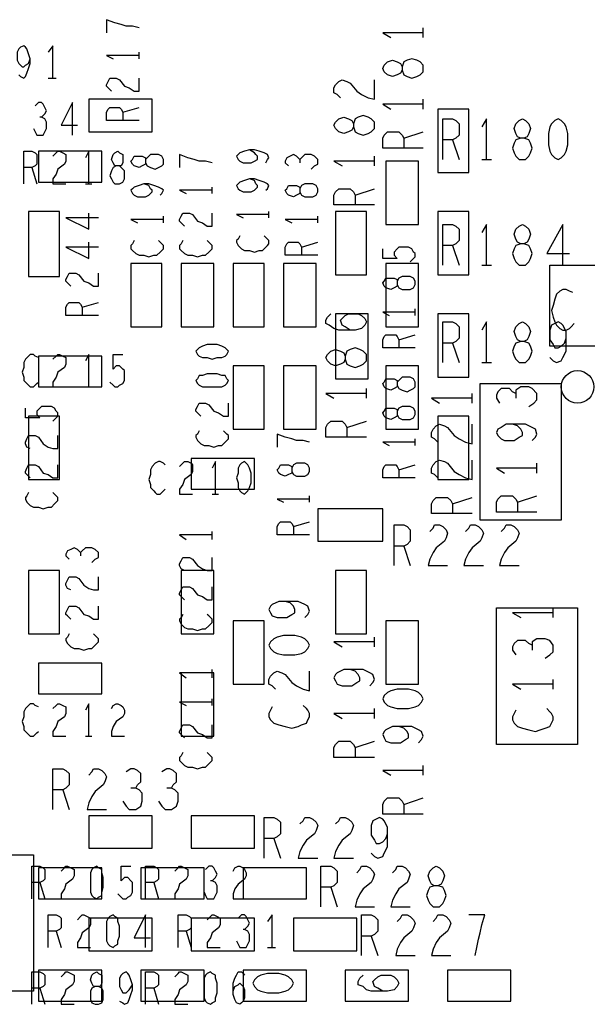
# Model space of a CAD drawing. Extents: x -3.2 to 30.8, y -10.2 to 11.8.
# Tile 19 of 32: x 9.611 to 9.961, y 0.76 to 1.366. Entities that reach past the tile are written whole.
import ezdxf

# ---------------------------------------------------------------- set-up
doc = ezdxf.new("R2010")
doc.units = 0
doc.layers.add('LAYNR1', color=2, linetype='CONTINUOUS')

msp = doc.modelspace()

# ---------------------------------------------------------------- linework, layer by layer
at = {"layer": 'LAYNR1'}
for p, q in [((9.86, 1.355), (9.86, 1.361)), ((9.685, 1.342), (9.685, 1.346)), ((9.629, 1.33), (9.634, 1.33)), ((9.86, 1.311), (9.86, 1.317)), ((9.675, 1.309), (9.685, 1.312)), ((9.848, 1.293), (9.86, 1.297)), ((9.878, 1.292), (9.882, 1.28)), ((9.83, 1.276), (9.83, 1.282)), ((9.896, 1.28), (9.902, 1.28)), ((9.619, 1.275), (9.622, 1.265)), ((9.652, 1.265), (9.656, 1.265)), ((9.73, 1.259), (9.73, 1.263)), ((9.818, 1.258), (9.83, 1.262)), ((9.7, 1.241), (9.7, 1.245)), ((9.765, 1.244), (9.765, 1.248)), ((9.795, 1.241), (9.795, 1.245)), ((9.785, 1.226), (9.795, 1.229)), ((9.878, 1.227), (9.882, 1.215)), ((9.896, 1.215), (9.902, 1.215)), ((9.65, 1.189), (9.66, 1.192)), ((9.855, 1.184), (9.855, 1.188)), ((9.845, 1.169), (9.855, 1.172)), ((9.878, 1.167), (9.882, 1.155)), ((9.896, 1.155), (9.902, 1.155)), ((9.652, 1.14), (9.656, 1.14)), ((9.825, 1.133), (9.825, 1.139)), ((9.89, 1.13), (9.89, 1.136)), ((9.813, 1.115), (9.825, 1.119)), ((9.855, 1.104), (9.855, 1.108)), ((9.845, 1.089), (9.855, 1.092)), ((9.93, 1.087), (9.93, 1.093)), ((9.73, 1.074), (9.734, 1.074)), ((9.79, 1.069), (9.79, 1.073)), ((9.918, 1.069), (9.93, 1.073)), ((9.878, 1.068), (9.89, 1.072)), ((9.78, 1.054), (9.79, 1.057)), ((9.73, 1.046), (9.73, 1.051)), ((9.848, 1.042), (9.852, 1.03)), ((9.94, 0.998), (9.94, 1.004)), ((9.83, 0.98), (9.83, 0.986)), ((9.73, 0.961), (9.73, 0.966)), ((9.94, 0.954), (9.94, 0.96)), ((9.73, 0.944), (9.73, 0.948)), ((9.83, 0.936), (9.83, 0.942)), ((9.652, 0.925), (9.656, 0.925)), ((9.818, 0.918), (9.83, 0.922)), ((9.86, 0.901), (9.86, 0.907)), ((9.638, 0.892), (9.642, 0.88)), ((9.848, 0.883), (9.86, 0.887)), ((9.768, 0.862), (9.772, 0.85)), ((9.624, 0.835), (9.627, 0.825)), ((9.694, 0.835), (9.697, 0.825)), ((9.803, 0.832), (9.807, 0.82)), ((9.634, 0.805), (9.637, 0.795)), ((9.714, 0.805), (9.717, 0.795)), ((9.828, 0.802), (9.832, 0.79)), ((9.764, 0.795), (9.769, 0.795)), ((9.624, 0.77), (9.627, 0.76)), ((9.694, 0.77), (9.697, 0.76))]:
    msp.add_line(p, q, dxfattribs=at)
for points in [[(9.685, 1.361), (9.681, 1.362), (9.677, 1.362), (9.674, 1.363), (9.67, 1.364), (9.665, 1.366), (9.665, 1.358)], [(9.86, 1.358), (9.835, 1.358), (9.84, 1.355)], [(9.611, 1.332), (9.612, 1.331), (9.614, 1.33), (9.615, 1.331), (9.616, 1.333), (9.617, 1.336), (9.618, 1.339), (9.618, 1.342), (9.617, 1.345), (9.616, 1.348), (9.615, 1.349), (9.614, 1.35), (9.612, 1.349), (9.611, 1.348), (9.61, 1.346), (9.61, 1.343), (9.61, 1.341), (9.611, 1.339), (9.613, 1.337), (9.614, 1.337), (9.615, 1.338), (9.617, 1.339), (9.618, 1.342)], [(9.632, 1.33), (9.632, 1.35), (9.629, 1.346)], [(9.685, 1.344), (9.665, 1.344), (9.669, 1.342)], [(9.668, 1.322), (9.666, 1.324), (9.665, 1.325), (9.665, 1.326), (9.666, 1.328), (9.667, 1.33), (9.669, 1.33), (9.671, 1.33), (9.673, 1.329), (9.676, 1.325), (9.679, 1.324), (9.682, 1.322), (9.685, 1.322), (9.685, 1.33)], [(9.809, 1.318), (9.807, 1.32), (9.805, 1.321), (9.805, 1.324), (9.806, 1.326), (9.808, 1.328), (9.81, 1.329), (9.813, 1.328), (9.815, 1.327), (9.819, 1.322), (9.822, 1.32), (9.826, 1.318), (9.83, 1.317), (9.83, 1.329)], [(9.625, 1.306), (9.626, 1.307), (9.627, 1.308), (9.628, 1.31), (9.627, 1.312), (9.626, 1.314), (9.625, 1.315), (9.623, 1.315), (9.621, 1.313)], [(9.644, 1.295), (9.644, 1.315), (9.637, 1.301), (9.647, 1.301)], [(9.685, 1.304), (9.665, 1.304), (9.665, 1.309), (9.666, 1.311), (9.667, 1.312), (9.67, 1.312), (9.673, 1.312), (9.674, 1.311), (9.675, 1.309), (9.675, 1.304)], [(9.86, 1.314), (9.835, 1.314), (9.84, 1.311)], [(9.62, 1.299), (9.621, 1.297), (9.622, 1.295), (9.624, 1.295), (9.626, 1.295), (9.627, 1.297), (9.628, 1.299), (9.628, 1.301), (9.628, 1.303), (9.627, 1.305), (9.625, 1.306), (9.624, 1.306)], [(9.872, 1.28), (9.872, 1.305), (9.878, 1.305), (9.88, 1.304), (9.882, 1.302), (9.882, 1.299), (9.882, 1.295), (9.88, 1.293), (9.878, 1.292), (9.872, 1.292)], [(9.899, 1.28), (9.899, 1.305), (9.896, 1.3)], [(9.86, 1.287), (9.835, 1.287), (9.835, 1.293), (9.836, 1.295), (9.838, 1.297), (9.841, 1.297), (9.845, 1.297), (9.847, 1.295), (9.848, 1.293), (9.848, 1.287)], [(9.614, 1.265), (9.614, 1.285), (9.619, 1.285), (9.621, 1.284), (9.622, 1.283), (9.622, 1.28), (9.622, 1.277), (9.621, 1.276), (9.619, 1.275), (9.614, 1.275)], [(9.632, 1.282), (9.634, 1.284), (9.635, 1.285), (9.636, 1.285), (9.638, 1.284), (9.64, 1.283), (9.64, 1.281), (9.64, 1.279), (9.639, 1.277), (9.635, 1.274), (9.634, 1.271), (9.632, 1.268), (9.632, 1.265), (9.64, 1.265)], [(9.654, 1.265), (9.654, 1.285), (9.652, 1.281)], [(9.763, 1.278), (9.764, 1.28), (9.765, 1.281), (9.764, 1.283), (9.762, 1.284), (9.759, 1.285), (9.756, 1.286), (9.753, 1.286), (9.75, 1.285), (9.747, 1.284), (9.746, 1.283), (9.745, 1.282), (9.746, 1.28), (9.747, 1.279), (9.749, 1.278), (9.752, 1.278), (9.754, 1.278), (9.756, 1.279), (9.758, 1.28), (9.758, 1.282), (9.757, 1.283), (9.756, 1.284), (9.753, 1.286)], [(9.73, 1.278), (9.726, 1.279), (9.722, 1.279), (9.719, 1.28), (9.715, 1.281), (9.71, 1.283), (9.71, 1.275)], [(9.784, 1.28), (9.783, 1.281), (9.782, 1.282), (9.78, 1.283), (9.778, 1.282), (9.776, 1.281), (9.775, 1.279), (9.775, 1.278), (9.777, 1.276)], [(9.791, 1.274), (9.793, 1.276), (9.795, 1.277), (9.795, 1.279), (9.795, 1.28), (9.793, 1.282), (9.791, 1.283), (9.789, 1.283), (9.787, 1.283), (9.785, 1.281), (9.784, 1.28), (9.784, 1.278)], [(9.83, 1.279), (9.805, 1.279), (9.81, 1.276)], [(9.763, 1.261), (9.764, 1.262), (9.765, 1.264), (9.764, 1.265), (9.762, 1.266), (9.759, 1.267), (9.756, 1.268), (9.753, 1.268), (9.75, 1.267), (9.747, 1.266), (9.746, 1.265), (9.745, 1.264), (9.746, 1.262), (9.747, 1.261), (9.749, 1.26), (9.752, 1.26), (9.754, 1.26), (9.756, 1.261), (9.758, 1.263), (9.758, 1.264), (9.757, 1.265), (9.756, 1.267), (9.753, 1.268)], [(9.698, 1.258), (9.699, 1.259), (9.7, 1.261), (9.699, 1.262), (9.697, 1.263), (9.694, 1.264), (9.691, 1.265), (9.688, 1.265), (9.685, 1.264), (9.682, 1.263), (9.681, 1.262), (9.68, 1.261), (9.681, 1.259), (9.682, 1.258), (9.684, 1.257), (9.687, 1.257), (9.689, 1.257), (9.691, 1.258), (9.693, 1.26), (9.693, 1.261), (9.692, 1.262), (9.691, 1.264), (9.688, 1.265)], [(9.73, 1.261), (9.71, 1.261), (9.714, 1.259)], [(9.83, 1.252), (9.805, 1.252), (9.805, 1.258), (9.806, 1.26), (9.808, 1.262), (9.811, 1.262), (9.815, 1.262), (9.817, 1.26), (9.818, 1.258), (9.818, 1.252)], [(9.66, 1.244), (9.64, 1.244), (9.654, 1.237), (9.654, 1.247)], [(9.7, 1.243), (9.68, 1.243), (9.684, 1.241)], [(9.713, 1.239), (9.711, 1.241), (9.71, 1.242), (9.71, 1.243), (9.711, 1.245), (9.712, 1.247), (9.714, 1.247), (9.716, 1.247), (9.718, 1.246), (9.721, 1.242), (9.724, 1.241), (9.727, 1.239), (9.73, 1.239), (9.73, 1.247)], [(9.765, 1.246), (9.745, 1.246), (9.749, 1.244)], [(9.795, 1.243), (9.775, 1.243), (9.779, 1.241)], [(9.872, 1.215), (9.872, 1.24), (9.878, 1.24), (9.88, 1.239), (9.882, 1.237), (9.882, 1.234), (9.882, 1.23), (9.88, 1.228), (9.878, 1.227), (9.872, 1.227)], [(9.899, 1.215), (9.899, 1.24), (9.896, 1.235)], [(9.946, 1.215), (9.946, 1.24), (9.936, 1.222), (9.95, 1.222)], [(9.747, 1.233), (9.746, 1.231), (9.745, 1.23), (9.745, 1.229), (9.746, 1.227), (9.748, 1.225), (9.75, 1.224), (9.753, 1.224), (9.756, 1.223), (9.759, 1.224), (9.761, 1.224), (9.763, 1.226), (9.764, 1.227), (9.765, 1.228), (9.765, 1.23), (9.764, 1.231), (9.763, 1.232), (9.762, 1.233)], [(9.66, 1.226), (9.64, 1.226), (9.654, 1.219), (9.654, 1.229)], [(9.682, 1.23), (9.681, 1.228), (9.68, 1.227), (9.68, 1.225), (9.681, 1.224), (9.683, 1.222), (9.685, 1.221), (9.688, 1.221), (9.691, 1.22), (9.694, 1.221), (9.696, 1.221), (9.698, 1.223), (9.699, 1.224), (9.7, 1.225), (9.7, 1.227), (9.699, 1.228), (9.698, 1.229), (9.697, 1.23)], [(9.712, 1.23), (9.711, 1.228), (9.71, 1.227), (9.71, 1.225), (9.711, 1.224), (9.713, 1.222), (9.715, 1.221), (9.718, 1.221), (9.721, 1.22), (9.724, 1.221), (9.726, 1.221), (9.728, 1.223), (9.729, 1.224), (9.73, 1.225), (9.73, 1.227), (9.729, 1.228), (9.728, 1.229), (9.727, 1.23)], [(9.795, 1.221), (9.775, 1.221), (9.775, 1.226), (9.776, 1.228), (9.777, 1.229), (9.78, 1.229), (9.783, 1.229), (9.784, 1.228), (9.785, 1.226), (9.785, 1.221)], [(9.852, 1.217), (9.854, 1.219), (9.855, 1.22), (9.855, 1.222), (9.854, 1.223), (9.853, 1.225), (9.851, 1.226), (9.848, 1.226), (9.845, 1.226), (9.844, 1.225), (9.842, 1.223), (9.842, 1.222), (9.842, 1.221), (9.844, 1.219), (9.835, 1.219), (9.835, 1.225)], [(9.643, 1.202), (9.641, 1.204), (9.64, 1.205), (9.64, 1.206), (9.641, 1.208), (9.642, 1.21), (9.644, 1.21), (9.646, 1.21), (9.648, 1.209), (9.651, 1.205), (9.654, 1.204), (9.657, 1.202), (9.66, 1.202), (9.66, 1.21)], [(9.952, 1.198), (9.95, 1.199), (9.948, 1.2), (9.946, 1.2), (9.944, 1.199), (9.942, 1.197), (9.941, 1.194), (9.94, 1.19), (9.939, 1.187), (9.94, 1.183), (9.941, 1.18), (9.942, 1.178), (9.944, 1.176), (9.946, 1.175), (9.948, 1.175), (9.95, 1.176), (9.951, 1.177), (9.953, 1.179)], [(9.66, 1.184), (9.64, 1.184), (9.64, 1.189), (9.641, 1.191), (9.642, 1.192), (9.645, 1.192), (9.648, 1.192), (9.649, 1.191), (9.65, 1.189), (9.65, 1.184)], [(9.815, 1.175), (9.812, 1.177), (9.81, 1.178), (9.809, 1.181), (9.81, 1.182), (9.812, 1.184), (9.814, 1.185), (9.817, 1.185), (9.82, 1.185), (9.822, 1.184), (9.824, 1.182), (9.825, 1.18), (9.824, 1.178), (9.822, 1.176), (9.818, 1.175), (9.814, 1.175), (9.808, 1.175), (9.805, 1.176), (9.802, 1.178), (9.8, 1.179), (9.8, 1.181), (9.801, 1.183), (9.803, 1.185)], [(9.855, 1.186), (9.835, 1.186), (9.839, 1.184)], [(9.872, 1.155), (9.872, 1.18), (9.878, 1.18), (9.88, 1.179), (9.882, 1.177), (9.882, 1.174), (9.882, 1.17), (9.88, 1.168), (9.878, 1.167), (9.872, 1.167)], [(9.899, 1.155), (9.899, 1.18), (9.896, 1.175)], [(9.938, 1.158), (9.94, 1.156), (9.942, 1.155), (9.945, 1.156), (9.946, 1.158), (9.948, 1.162), (9.948, 1.166), (9.948, 1.17), (9.948, 1.174), (9.946, 1.178), (9.945, 1.179), (9.943, 1.18), (9.941, 1.179), (9.939, 1.178), (9.938, 1.175), (9.938, 1.172), (9.938, 1.169), (9.94, 1.166), (9.941, 1.164), (9.943, 1.164), (9.945, 1.165), (9.947, 1.167), (9.948, 1.17)], [(9.855, 1.164), (9.835, 1.164), (9.835, 1.169), (9.836, 1.171), (9.837, 1.172), (9.84, 1.172), (9.843, 1.172), (9.844, 1.171), (9.845, 1.169), (9.845, 1.164)], [(9.623, 1.158), (9.621, 1.159), (9.62, 1.16), (9.618, 1.16), (9.617, 1.159), (9.615, 1.157), (9.614, 1.155), (9.614, 1.152), (9.613, 1.149), (9.614, 1.146), (9.614, 1.144), (9.616, 1.142), (9.617, 1.141), (9.618, 1.14), (9.62, 1.14), (9.621, 1.141), (9.622, 1.142), (9.623, 1.143)], [(9.632, 1.157), (9.634, 1.159), (9.635, 1.16), (9.636, 1.16), (9.638, 1.159), (9.64, 1.158), (9.64, 1.156), (9.64, 1.154), (9.639, 1.152), (9.635, 1.149), (9.634, 1.146), (9.632, 1.143), (9.632, 1.14), (9.64, 1.14)], [(9.654, 1.14), (9.654, 1.16), (9.652, 1.156)], [(9.667, 1.143), (9.669, 1.141), (9.67, 1.14), (9.672, 1.14), (9.673, 1.141), (9.675, 1.142), (9.676, 1.144), (9.676, 1.147), (9.676, 1.15), (9.675, 1.151), (9.673, 1.153), (9.672, 1.153), (9.671, 1.153), (9.669, 1.151), (9.669, 1.16), (9.675, 1.16)], [(9.925, 1.128), (9.928, 1.13), (9.93, 1.132), (9.93, 1.134), (9.93, 1.136), (9.927, 1.139), (9.925, 1.14), (9.922, 1.14), (9.92, 1.14), (9.917, 1.138), (9.917, 1.136), (9.917, 1.133)], [(9.825, 1.136), (9.8, 1.136), (9.805, 1.133)], [(9.917, 1.136), (9.915, 1.137), (9.913, 1.139), (9.911, 1.139), (9.908, 1.139), (9.906, 1.137), (9.905, 1.135), (9.905, 1.133), (9.907, 1.13)], [(9.632, 1.119), (9.634, 1.121), (9.635, 1.122), (9.635, 1.124), (9.634, 1.125), (9.633, 1.127), (9.631, 1.128), (9.628, 1.128), (9.625, 1.128), (9.624, 1.127), (9.622, 1.125), (9.622, 1.124), (9.622, 1.123), (9.624, 1.121), (9.615, 1.121), (9.615, 1.127)], [(9.723, 1.122), (9.721, 1.124), (9.72, 1.125), (9.72, 1.126), (9.721, 1.128), (9.722, 1.13), (9.724, 1.13), (9.726, 1.13), (9.728, 1.129), (9.731, 1.125), (9.734, 1.124), (9.737, 1.122), (9.74, 1.122), (9.74, 1.13)], [(9.89, 1.133), (9.865, 1.133), (9.87, 1.13)], [(9.825, 1.109), (9.8, 1.109), (9.8, 1.115), (9.801, 1.117), (9.803, 1.119), (9.806, 1.119), (9.81, 1.119), (9.812, 1.117), (9.813, 1.115), (9.813, 1.109)], [(9.869, 1.106), (9.867, 1.108), (9.865, 1.109), (9.865, 1.112), (9.866, 1.114), (9.868, 1.116), (9.87, 1.117), (9.873, 1.116), (9.875, 1.115), (9.879, 1.11), (9.882, 1.108), (9.886, 1.106), (9.89, 1.105), (9.89, 1.117)], [(9.927, 1.107), (9.929, 1.109), (9.93, 1.111), (9.929, 1.114), (9.927, 1.115), (9.923, 1.117), (9.919, 1.117), (9.915, 1.117), (9.911, 1.117), (9.908, 1.115), (9.906, 1.114), (9.905, 1.112), (9.906, 1.11), (9.908, 1.108), (9.91, 1.107), (9.913, 1.107), (9.916, 1.107), (9.919, 1.109), (9.921, 1.11), (9.921, 1.112), (9.92, 1.114), (9.918, 1.116), (9.915, 1.117)], [(9.618, 1.102), (9.616, 1.103), (9.615, 1.105), (9.615, 1.106), (9.616, 1.108), (9.617, 1.11), (9.619, 1.11), (9.621, 1.11), (9.623, 1.109), (9.626, 1.105), (9.629, 1.103), (9.632, 1.102), (9.635, 1.102), (9.635, 1.11)], [(9.722, 1.113), (9.721, 1.111), (9.72, 1.11), (9.72, 1.109), (9.721, 1.107), (9.723, 1.105), (9.725, 1.104), (9.728, 1.104), (9.731, 1.103), (9.734, 1.104), (9.736, 1.104), (9.738, 1.106), (9.739, 1.107), (9.74, 1.108), (9.74, 1.11), (9.739, 1.111), (9.738, 1.112), (9.737, 1.113)], [(9.79, 1.106), (9.786, 1.107), (9.782, 1.107), (9.779, 1.108), (9.775, 1.109), (9.77, 1.111), (9.77, 1.103)], [(9.855, 1.106), (9.835, 1.106), (9.839, 1.104)], [(9.618, 1.084), (9.616, 1.086), (9.615, 1.087), (9.615, 1.088), (9.616, 1.09), (9.617, 1.092), (9.619, 1.092), (9.621, 1.092), (9.623, 1.091), (9.626, 1.087), (9.629, 1.086), (9.632, 1.084), (9.635, 1.084), (9.635, 1.092)], [(9.701, 1.092), (9.7, 1.093), (9.698, 1.094), (9.697, 1.094), (9.695, 1.093), (9.693, 1.091), (9.692, 1.089), (9.692, 1.086), (9.691, 1.083), (9.692, 1.08), (9.692, 1.078), (9.694, 1.076), (9.695, 1.075), (9.696, 1.074), (9.698, 1.074), (9.699, 1.075), (9.7, 1.076), (9.701, 1.077)], [(9.71, 1.091), (9.712, 1.093), (9.713, 1.094), (9.715, 1.094), (9.717, 1.093), (9.718, 1.092), (9.718, 1.09), (9.718, 1.088), (9.717, 1.086), (9.713, 1.083), (9.712, 1.08), (9.71, 1.077), (9.71, 1.074), (9.718, 1.074)], [(9.732, 1.074), (9.732, 1.094), (9.73, 1.09)], [(9.855, 1.084), (9.835, 1.084), (9.835, 1.089), (9.836, 1.091), (9.837, 1.092), (9.84, 1.092), (9.843, 1.092), (9.844, 1.091), (9.845, 1.089), (9.845, 1.084)], [(9.869, 1.084), (9.867, 1.086), (9.865, 1.087), (9.865, 1.09), (9.866, 1.092), (9.868, 1.094), (9.87, 1.095), (9.873, 1.094), (9.875, 1.093), (9.879, 1.088), (9.882, 1.086), (9.886, 1.084), (9.89, 1.083), (9.89, 1.095)], [(9.93, 1.09), (9.905, 1.09), (9.91, 1.087)], [(9.617, 1.075), (9.616, 1.073), (9.615, 1.072), (9.615, 1.071), (9.616, 1.069), (9.618, 1.067), (9.62, 1.066), (9.623, 1.066), (9.626, 1.065), (9.629, 1.066), (9.631, 1.066), (9.633, 1.068), (9.634, 1.069), (9.635, 1.07), (9.635, 1.072), (9.634, 1.073), (9.633, 1.074), (9.632, 1.075)], [(9.93, 1.063), (9.905, 1.063), (9.905, 1.069), (9.906, 1.071), (9.908, 1.073), (9.911, 1.073), (9.915, 1.073), (9.917, 1.071), (9.918, 1.069), (9.918, 1.063)], [(9.79, 1.071), (9.77, 1.071), (9.774, 1.069)], [(9.89, 1.062), (9.865, 1.062), (9.865, 1.068), (9.866, 1.07), (9.868, 1.072), (9.871, 1.072), (9.875, 1.072), (9.877, 1.07), (9.878, 1.068), (9.878, 1.062)], [(9.79, 1.049), (9.77, 1.049), (9.77, 1.054), (9.771, 1.056), (9.772, 1.057), (9.775, 1.057), (9.778, 1.057), (9.779, 1.056), (9.78, 1.054), (9.78, 1.049)], [(9.842, 1.03), (9.842, 1.055), (9.848, 1.055), (9.85, 1.054), (9.852, 1.052), (9.852, 1.049), (9.852, 1.045), (9.85, 1.043), (9.848, 1.042), (9.842, 1.042)], [(9.864, 1.051), (9.866, 1.053), (9.867, 1.055), (9.87, 1.055), (9.872, 1.054), (9.874, 1.052), (9.875, 1.05), (9.874, 1.047), (9.873, 1.045), (9.868, 1.041), (9.866, 1.038), (9.864, 1.034), (9.863, 1.03), (9.875, 1.03)], [(9.886, 1.051), (9.888, 1.053), (9.889, 1.055), (9.892, 1.055), (9.894, 1.054), (9.896, 1.052), (9.897, 1.05), (9.896, 1.047), (9.895, 1.045), (9.89, 1.041), (9.888, 1.038), (9.886, 1.034), (9.885, 1.03), (9.897, 1.03)], [(9.908, 1.051), (9.91, 1.053), (9.911, 1.055), (9.914, 1.055), (9.916, 1.054), (9.918, 1.052), (9.919, 1.05), (9.918, 1.047), (9.917, 1.045), (9.912, 1.041), (9.91, 1.038), (9.908, 1.034), (9.907, 1.03), (9.919, 1.03)], [(9.73, 1.049), (9.71, 1.049), (9.714, 1.046)], [(9.649, 1.038), (9.648, 1.039), (9.647, 1.04), (9.645, 1.041), (9.643, 1.04), (9.641, 1.039), (9.64, 1.037), (9.64, 1.036), (9.642, 1.034)], [(9.656, 1.032), (9.658, 1.034), (9.66, 1.035), (9.66, 1.037), (9.66, 1.038), (9.658, 1.04), (9.656, 1.041), (9.654, 1.041), (9.652, 1.041), (9.65, 1.039), (9.649, 1.038), (9.649, 1.036)], [(9.713, 1.027), (9.711, 1.028), (9.71, 1.03), (9.71, 1.031), (9.711, 1.033), (9.712, 1.035), (9.714, 1.035), (9.716, 1.035), (9.718, 1.034), (9.721, 1.03), (9.724, 1.028), (9.727, 1.027), (9.73, 1.027), (9.73, 1.035)], [(9.643, 1.015), (9.641, 1.016), (9.64, 1.018), (9.64, 1.019), (9.641, 1.021), (9.642, 1.023), (9.644, 1.023), (9.646, 1.023), (9.648, 1.022), (9.651, 1.018), (9.654, 1.016), (9.657, 1.015), (9.66, 1.015), (9.66, 1.023)], [(9.713, 1.009), (9.711, 1.011), (9.71, 1.012), (9.71, 1.013), (9.711, 1.015), (9.712, 1.017), (9.714, 1.017), (9.716, 1.017), (9.718, 1.016), (9.721, 1.012), (9.724, 1.011), (9.727, 1.009), (9.73, 1.009), (9.73, 1.017)], [(9.787, 0.998), (9.789, 1), (9.79, 1.002), (9.789, 1.005), (9.787, 1.006), (9.783, 1.008), (9.779, 1.008), (9.775, 1.008), (9.771, 1.008), (9.767, 1.006), (9.766, 1.005), (9.765, 1.003), (9.766, 1.001), (9.767, 0.999), (9.77, 0.998), (9.773, 0.998), (9.776, 0.998), (9.779, 1), (9.781, 1.001), (9.781, 1.003), (9.78, 1.005), (9.778, 1.007), (9.775, 1.008)], [(9.643, 0.997), (9.641, 0.999), (9.64, 1), (9.64, 1.001), (9.641, 1.003), (9.642, 1.005), (9.644, 1.005), (9.646, 1.005), (9.648, 1.004), (9.651, 1), (9.654, 0.999), (9.657, 0.997), (9.66, 0.997), (9.66, 1.005)], [(9.712, 1), (9.711, 0.998), (9.71, 0.997), (9.71, 0.996), (9.711, 0.994), (9.713, 0.992), (9.715, 0.991), (9.718, 0.991), (9.721, 0.99), (9.724, 0.991), (9.726, 0.991), (9.728, 0.993), (9.729, 0.994), (9.73, 0.995), (9.73, 0.997), (9.729, 0.998), (9.728, 0.999), (9.727, 1)], [(9.94, 1.001), (9.915, 1.001), (9.92, 0.998)], [(9.642, 0.988), (9.641, 0.986), (9.64, 0.985), (9.64, 0.984), (9.641, 0.982), (9.643, 0.98), (9.645, 0.979), (9.648, 0.979), (9.651, 0.978), (9.654, 0.979), (9.656, 0.979), (9.658, 0.981), (9.659, 0.982), (9.66, 0.983), (9.66, 0.985), (9.659, 0.986), (9.658, 0.987), (9.657, 0.988)], [(9.83, 0.983), (9.805, 0.983), (9.81, 0.98)], [(9.927, 0.981), (9.925, 0.982), (9.923, 0.984), (9.921, 0.984), (9.918, 0.984), (9.916, 0.982), (9.915, 0.98), (9.915, 0.978), (9.917, 0.975)], [(9.935, 0.973), (9.938, 0.975), (9.94, 0.977), (9.94, 0.979), (9.94, 0.981), (9.938, 0.984), (9.935, 0.985), (9.932, 0.985), (9.93, 0.985), (9.927, 0.983), (9.927, 0.981), (9.927, 0.978)], [(9.73, 0.964), (9.71, 0.964), (9.714, 0.961)], [(9.769, 0.954), (9.767, 0.956), (9.765, 0.957), (9.765, 0.96), (9.766, 0.962), (9.768, 0.964), (9.77, 0.965), (9.773, 0.964), (9.775, 0.963), (9.779, 0.958), (9.782, 0.956), (9.786, 0.954), (9.79, 0.953), (9.79, 0.965)], [(9.827, 0.956), (9.829, 0.958), (9.83, 0.96), (9.829, 0.963), (9.827, 0.964), (9.823, 0.966), (9.819, 0.966), (9.815, 0.966), (9.811, 0.966), (9.807, 0.964), (9.806, 0.963), (9.805, 0.961), (9.806, 0.959), (9.807, 0.957), (9.81, 0.956), (9.813, 0.956), (9.816, 0.956), (9.819, 0.958), (9.821, 0.959), (9.821, 0.961), (9.82, 0.963), (9.818, 0.965), (9.815, 0.966)], [(9.94, 0.957), (9.915, 0.957), (9.92, 0.954)], [(9.73, 0.946), (9.71, 0.946), (9.714, 0.944)], [(9.623, 0.943), (9.621, 0.944), (9.62, 0.945), (9.618, 0.945), (9.617, 0.944), (9.615, 0.942), (9.614, 0.94), (9.614, 0.937), (9.613, 0.934), (9.614, 0.931), (9.614, 0.929), (9.616, 0.927), (9.617, 0.926), (9.618, 0.925), (9.62, 0.925), (9.621, 0.926), (9.622, 0.927), (9.623, 0.928)], [(9.632, 0.942), (9.634, 0.944), (9.635, 0.945), (9.636, 0.945), (9.638, 0.944), (9.64, 0.943), (9.64, 0.941), (9.64, 0.939), (9.639, 0.937), (9.635, 0.934), (9.634, 0.931), (9.632, 0.928), (9.632, 0.925), (9.64, 0.925)], [(9.654, 0.925), (9.654, 0.945), (9.652, 0.941)], [(9.668, 0.942), (9.669, 0.944), (9.671, 0.945), (9.672, 0.945), (9.674, 0.944), (9.675, 0.943), (9.676, 0.941), (9.676, 0.939), (9.675, 0.937), (9.671, 0.934), (9.669, 0.931), (9.668, 0.928), (9.668, 0.925), (9.676, 0.925)], [(9.767, 0.943), (9.766, 0.941), (9.765, 0.939), (9.765, 0.937), (9.766, 0.935), (9.768, 0.933), (9.771, 0.932), (9.775, 0.931), (9.779, 0.93), (9.783, 0.931), (9.785, 0.932), (9.788, 0.933), (9.789, 0.935), (9.79, 0.937), (9.79, 0.939), (9.789, 0.941), (9.788, 0.942), (9.786, 0.944)], [(9.917, 0.941), (9.916, 0.939), (9.915, 0.937), (9.915, 0.935), (9.916, 0.933), (9.918, 0.931), (9.921, 0.93), (9.925, 0.929), (9.929, 0.928), (9.932, 0.929), (9.935, 0.93), (9.938, 0.931), (9.939, 0.933), (9.94, 0.935), (9.94, 0.937), (9.939, 0.939), (9.938, 0.94), (9.936, 0.942)], [(9.83, 0.939), (9.805, 0.939), (9.81, 0.936)], [(9.713, 0.924), (9.711, 0.926), (9.71, 0.927), (9.71, 0.928), (9.711, 0.93), (9.712, 0.932), (9.714, 0.932), (9.716, 0.932), (9.718, 0.931), (9.721, 0.927), (9.724, 0.926), (9.727, 0.924), (9.73, 0.924), (9.73, 0.932)], [(9.857, 0.921), (9.859, 0.923), (9.86, 0.925), (9.859, 0.928), (9.857, 0.929), (9.853, 0.931), (9.849, 0.931), (9.845, 0.931), (9.841, 0.931), (9.837, 0.929), (9.836, 0.928), (9.835, 0.926), (9.836, 0.924), (9.837, 0.922), (9.84, 0.921), (9.843, 0.921), (9.846, 0.921), (9.849, 0.923), (9.851, 0.924), (9.851, 0.926), (9.85, 0.928), (9.848, 0.93), (9.845, 0.931)], [(9.83, 0.912), (9.805, 0.912), (9.805, 0.918), (9.806, 0.92), (9.808, 0.922), (9.811, 0.922), (9.815, 0.922), (9.817, 0.92), (9.818, 0.918), (9.818, 0.912)], [(9.712, 0.915), (9.711, 0.913), (9.71, 0.912), (9.71, 0.91), (9.711, 0.909), (9.713, 0.907), (9.715, 0.906), (9.718, 0.906), (9.721, 0.905), (9.724, 0.906), (9.726, 0.906), (9.728, 0.908), (9.729, 0.909), (9.73, 0.91), (9.73, 0.912), (9.729, 0.913), (9.728, 0.914), (9.727, 0.915)], [(9.632, 0.88), (9.632, 0.905), (9.638, 0.905), (9.64, 0.904), (9.642, 0.902), (9.642, 0.899), (9.642, 0.895), (9.64, 0.893), (9.638, 0.892), (9.632, 0.892)], [(9.654, 0.901), (9.656, 0.903), (9.657, 0.905), (9.66, 0.905), (9.662, 0.904), (9.664, 0.902), (9.665, 0.9), (9.664, 0.897), (9.663, 0.895), (9.658, 0.891), (9.656, 0.888), (9.654, 0.884), (9.653, 0.88), (9.665, 0.88)], [(9.683, 0.893), (9.684, 0.895), (9.686, 0.897), (9.686, 0.899), (9.686, 0.902), (9.684, 0.904), (9.682, 0.905), (9.68, 0.905), (9.677, 0.903)], [(9.705, 0.893), (9.706, 0.895), (9.708, 0.897), (9.708, 0.899), (9.708, 0.902), (9.706, 0.904), (9.704, 0.905), (9.702, 0.905), (9.699, 0.903)], [(9.86, 0.904), (9.835, 0.904), (9.84, 0.901)], [(9.675, 0.885), (9.677, 0.882), (9.679, 0.88), (9.681, 0.88), (9.683, 0.88), (9.686, 0.882), (9.687, 0.885), (9.687, 0.887), (9.687, 0.89), (9.685, 0.892), (9.683, 0.893), (9.68, 0.893)], [(9.697, 0.885), (9.699, 0.882), (9.701, 0.88), (9.703, 0.88), (9.705, 0.88), (9.708, 0.882), (9.709, 0.885), (9.709, 0.887), (9.709, 0.89), (9.707, 0.892), (9.705, 0.893), (9.702, 0.893)], [(9.86, 0.877), (9.835, 0.877), (9.835, 0.883), (9.836, 0.885), (9.838, 0.887), (9.841, 0.887), (9.845, 0.887), (9.847, 0.885), (9.848, 0.883), (9.848, 0.877)], [(9.762, 0.85), (9.762, 0.875), (9.768, 0.875), (9.77, 0.874), (9.772, 0.872), (9.772, 0.869), (9.772, 0.865), (9.77, 0.863), (9.768, 0.862), (9.762, 0.862)], [(9.784, 0.871), (9.786, 0.873), (9.787, 0.875), (9.79, 0.875), (9.792, 0.874), (9.794, 0.872), (9.795, 0.87), (9.794, 0.867), (9.793, 0.865), (9.788, 0.861), (9.786, 0.858), (9.784, 0.854), (9.783, 0.85), (9.795, 0.85)], [(9.806, 0.871), (9.808, 0.873), (9.809, 0.875), (9.812, 0.875), (9.814, 0.874), (9.816, 0.872), (9.817, 0.87), (9.816, 0.867), (9.815, 0.865), (9.81, 0.861), (9.808, 0.858), (9.806, 0.854), (9.805, 0.85), (9.817, 0.85)], [(9.828, 0.853), (9.83, 0.851), (9.832, 0.85), (9.835, 0.851), (9.836, 0.853), (9.838, 0.857), (9.838, 0.861), (9.838, 0.865), (9.838, 0.869), (9.836, 0.873), (9.835, 0.874), (9.833, 0.875), (9.831, 0.874), (9.829, 0.873), (9.828, 0.87), (9.828, 0.867), (9.828, 0.864), (9.83, 0.861), (9.831, 0.859), (9.833, 0.859), (9.835, 0.86), (9.837, 0.862), (9.838, 0.865)], [(9.619, 0.825), (9.619, 0.845), (9.624, 0.845), (9.626, 0.844), (9.627, 0.843), (9.627, 0.84), (9.627, 0.837), (9.626, 0.836), (9.624, 0.835), (9.619, 0.835)], [(9.637, 0.842), (9.639, 0.844), (9.64, 0.845), (9.641, 0.845), (9.643, 0.844), (9.645, 0.843), (9.645, 0.841), (9.645, 0.839), (9.644, 0.837), (9.64, 0.834), (9.639, 0.831), (9.637, 0.828), (9.637, 0.825), (9.645, 0.825)], [(9.672, 0.828), (9.674, 0.826), (9.675, 0.825), (9.677, 0.825), (9.678, 0.826), (9.68, 0.827), (9.681, 0.829), (9.681, 0.832), (9.681, 0.835), (9.68, 0.836), (9.678, 0.838), (9.677, 0.838), (9.676, 0.838), (9.674, 0.836), (9.674, 0.845), (9.68, 0.845)], [(9.689, 0.825), (9.689, 0.845), (9.694, 0.845), (9.696, 0.844), (9.697, 0.843), (9.697, 0.84), (9.697, 0.837), (9.696, 0.836), (9.694, 0.835), (9.689, 0.835)], [(9.707, 0.842), (9.709, 0.844), (9.71, 0.845), (9.711, 0.845), (9.713, 0.844), (9.715, 0.843), (9.715, 0.841), (9.715, 0.839), (9.714, 0.837), (9.71, 0.834), (9.709, 0.831), (9.707, 0.828), (9.707, 0.825), (9.715, 0.825)], [(9.73, 0.836), (9.731, 0.837), (9.732, 0.838), (9.733, 0.84), (9.732, 0.842), (9.731, 0.844), (9.73, 0.845), (9.728, 0.845), (9.726, 0.843)], [(9.743, 0.842), (9.744, 0.844), (9.746, 0.845), (9.747, 0.845), (9.749, 0.844), (9.75, 0.843), (9.751, 0.841), (9.751, 0.839), (9.75, 0.837), (9.746, 0.834), (9.744, 0.831), (9.743, 0.828), (9.743, 0.825), (9.751, 0.825)], [(9.797, 0.82), (9.797, 0.845), (9.803, 0.845), (9.805, 0.844), (9.807, 0.842), (9.807, 0.839), (9.807, 0.835), (9.805, 0.833), (9.803, 0.832), (9.797, 0.832)], [(9.819, 0.841), (9.821, 0.843), (9.822, 0.845), (9.825, 0.845), (9.827, 0.844), (9.829, 0.842), (9.83, 0.84), (9.829, 0.837), (9.828, 0.835), (9.823, 0.831), (9.821, 0.828), (9.819, 0.824), (9.818, 0.82), (9.83, 0.82)], [(9.841, 0.841), (9.843, 0.843), (9.844, 0.845), (9.847, 0.845), (9.849, 0.844), (9.851, 0.842), (9.852, 0.84), (9.851, 0.837), (9.85, 0.835), (9.845, 0.831), (9.843, 0.828), (9.841, 0.824), (9.84, 0.82), (9.852, 0.82)], [(9.725, 0.829), (9.726, 0.827), (9.727, 0.825), (9.729, 0.825), (9.731, 0.825), (9.732, 0.827), (9.733, 0.829), (9.733, 0.831), (9.733, 0.833), (9.732, 0.835), (9.73, 0.836), (9.729, 0.836)], [(9.629, 0.795), (9.629, 0.815), (9.634, 0.815), (9.636, 0.814), (9.637, 0.813), (9.637, 0.81), (9.637, 0.807), (9.636, 0.806), (9.634, 0.805), (9.629, 0.805)], [(9.647, 0.812), (9.649, 0.814), (9.65, 0.815), (9.651, 0.815), (9.653, 0.814), (9.655, 0.813), (9.655, 0.811), (9.655, 0.809), (9.654, 0.807), (9.65, 0.804), (9.649, 0.801), (9.647, 0.798), (9.647, 0.795), (9.655, 0.795)], [(9.689, 0.795), (9.689, 0.815), (9.682, 0.801), (9.692, 0.801)], [(9.709, 0.795), (9.709, 0.815), (9.714, 0.815), (9.716, 0.814), (9.717, 0.813), (9.717, 0.81), (9.717, 0.807), (9.716, 0.806), (9.714, 0.805), (9.709, 0.805)], [(9.727, 0.812), (9.729, 0.814), (9.73, 0.815), (9.731, 0.815), (9.733, 0.814), (9.735, 0.813), (9.735, 0.811), (9.735, 0.809), (9.734, 0.807), (9.73, 0.804), (9.729, 0.801), (9.727, 0.798), (9.727, 0.795), (9.735, 0.795)], [(9.75, 0.806), (9.751, 0.807), (9.752, 0.808), (9.753, 0.81), (9.752, 0.812), (9.751, 0.814), (9.75, 0.815), (9.748, 0.815), (9.746, 0.813)], [(9.767, 0.795), (9.767, 0.815), (9.764, 0.811)], [(9.822, 0.79), (9.822, 0.815), (9.828, 0.815), (9.83, 0.814), (9.832, 0.812), (9.832, 0.809), (9.832, 0.805), (9.83, 0.803), (9.828, 0.802), (9.822, 0.802)], [(9.844, 0.811), (9.846, 0.813), (9.847, 0.815), (9.85, 0.815), (9.852, 0.814), (9.854, 0.812), (9.855, 0.81), (9.854, 0.807), (9.853, 0.805), (9.848, 0.801), (9.846, 0.798), (9.844, 0.794), (9.843, 0.79), (9.855, 0.79)], [(9.866, 0.811), (9.868, 0.813), (9.869, 0.815), (9.872, 0.815), (9.874, 0.814), (9.876, 0.812), (9.877, 0.81), (9.876, 0.807), (9.875, 0.805), (9.87, 0.801), (9.868, 0.798), (9.866, 0.794), (9.865, 0.79), (9.877, 0.79)], [(9.892, 0.79), (9.893, 0.795), (9.894, 0.8), (9.895, 0.804), (9.896, 0.809), (9.898, 0.815), (9.888, 0.815)], [(9.745, 0.799), (9.746, 0.797), (9.747, 0.795), (9.749, 0.795), (9.751, 0.795), (9.752, 0.797), (9.753, 0.799), (9.753, 0.801), (9.753, 0.803), (9.752, 0.805), (9.75, 0.806), (9.749, 0.806)], [(9.619, 0.76), (9.619, 0.78), (9.624, 0.78), (9.626, 0.779), (9.627, 0.778), (9.627, 0.775), (9.627, 0.772), (9.626, 0.771), (9.624, 0.77), (9.619, 0.77)], [(9.637, 0.777), (9.639, 0.779), (9.64, 0.78), (9.641, 0.78), (9.643, 0.779), (9.645, 0.778), (9.645, 0.776), (9.645, 0.774), (9.644, 0.772), (9.64, 0.769), (9.639, 0.766), (9.637, 0.763), (9.637, 0.76), (9.645, 0.76)], [(9.673, 0.762), (9.675, 0.761), (9.676, 0.76), (9.678, 0.761), (9.679, 0.763), (9.68, 0.766), (9.681, 0.769), (9.681, 0.772), (9.68, 0.775), (9.679, 0.778), (9.678, 0.779), (9.677, 0.78), (9.675, 0.779), (9.674, 0.778), (9.673, 0.776), (9.673, 0.773), (9.673, 0.771), (9.674, 0.769), (9.675, 0.767), (9.677, 0.767), (9.678, 0.768), (9.679, 0.769), (9.681, 0.772)], [(9.689, 0.76), (9.689, 0.78), (9.694, 0.78), (9.696, 0.779), (9.697, 0.778), (9.697, 0.775), (9.697, 0.772), (9.696, 0.771), (9.694, 0.77), (9.689, 0.77)], [(9.707, 0.777), (9.709, 0.779), (9.71, 0.78), (9.711, 0.78), (9.713, 0.779), (9.715, 0.778), (9.715, 0.776), (9.715, 0.774), (9.714, 0.772), (9.71, 0.769), (9.709, 0.766), (9.707, 0.763), (9.707, 0.76), (9.715, 0.76)], [(9.743, 0.768), (9.744, 0.771), (9.746, 0.772), (9.747, 0.773), (9.748, 0.772), (9.749, 0.771), (9.75, 0.769), (9.75, 0.766), (9.75, 0.764), (9.749, 0.762), (9.748, 0.761), (9.747, 0.76), (9.745, 0.761), (9.744, 0.763), (9.743, 0.766), (9.743, 0.769), (9.743, 0.773), (9.744, 0.776), (9.745, 0.778), (9.746, 0.78), (9.748, 0.78), (9.749, 0.779), (9.75, 0.778)], [(9.835, 0.768), (9.832, 0.77), (9.83, 0.771), (9.829, 0.774), (9.83, 0.775), (9.832, 0.777), (9.834, 0.778), (9.837, 0.778), (9.84, 0.778), (9.842, 0.777), (9.844, 0.775), (9.845, 0.773), (9.844, 0.771), (9.842, 0.769), (9.838, 0.768), (9.834, 0.768), (9.828, 0.768), (9.825, 0.769), (9.823, 0.771), (9.82, 0.772), (9.82, 0.774), (9.821, 0.776), (9.823, 0.778)]]:
    msp.add_lwpolyline(points, dxfattribs=at)
for points in [[(9.86, 1.336), (9.86, 1.338), (9.858, 1.34), (9.856, 1.341), (9.853, 1.342), (9.85, 1.341), (9.848, 1.34), (9.847, 1.337), (9.847, 1.335), (9.846, 1.333), (9.844, 1.332), (9.841, 1.331), (9.838, 1.332), (9.836, 1.334), (9.835, 1.336), (9.836, 1.338), (9.838, 1.34), (9.841, 1.341), (9.844, 1.34), (9.846, 1.339), (9.847, 1.337), (9.847, 1.335), (9.848, 1.332), (9.85, 1.331), (9.853, 1.33), (9.856, 1.331), (9.858, 1.332), (9.86, 1.334)], [(9.693, 1.317), (9.654, 1.317), (9.654, 1.297), (9.693, 1.297)], [(9.888, 1.272), (9.888, 1.311), (9.869, 1.311), (9.869, 1.272)], [(9.83, 1.301), (9.83, 1.303), (9.828, 1.305), (9.826, 1.306), (9.823, 1.307), (9.82, 1.306), (9.818, 1.305), (9.817, 1.302), (9.817, 1.3), (9.816, 1.298), (9.814, 1.297), (9.811, 1.296), (9.808, 1.297), (9.806, 1.299), (9.805, 1.301), (9.806, 1.303), (9.808, 1.305), (9.811, 1.306), (9.814, 1.305), (9.816, 1.304), (9.817, 1.302), (9.817, 1.3), (9.818, 1.297), (9.82, 1.296), (9.823, 1.295), (9.826, 1.296), (9.828, 1.297), (9.83, 1.299)], [(9.921, 1.28), (9.923, 1.28), (9.925, 1.282), (9.926, 1.284), (9.927, 1.287), (9.926, 1.29), (9.925, 1.292), (9.922, 1.293), (9.92, 1.293), (9.918, 1.294), (9.917, 1.296), (9.916, 1.299), (9.917, 1.302), (9.919, 1.304), (9.921, 1.305), (9.923, 1.304), (9.925, 1.302), (9.926, 1.299), (9.925, 1.296), (9.924, 1.294), (9.922, 1.293), (9.92, 1.293), (9.917, 1.292), (9.916, 1.29), (9.915, 1.287), (9.916, 1.284), (9.917, 1.282), (9.919, 1.28)], [(9.943, 1.305), (9.941, 1.304), (9.939, 1.302), (9.938, 1.3), (9.937, 1.296), (9.937, 1.293), (9.937, 1.289), (9.938, 1.285), (9.939, 1.283), (9.941, 1.281), (9.943, 1.28), (9.945, 1.281), (9.947, 1.283), (9.948, 1.285), (9.949, 1.289), (9.949, 1.293), (9.949, 1.296), (9.948, 1.3), (9.947, 1.302), (9.945, 1.304)], [(9.662, 1.285), (9.623, 1.285), (9.623, 1.266), (9.662, 1.266)], [(9.672, 1.265), (9.673, 1.265), (9.675, 1.266), (9.676, 1.268), (9.676, 1.27), (9.676, 1.273), (9.674, 1.275), (9.673, 1.276), (9.671, 1.276), (9.67, 1.276), (9.669, 1.278), (9.668, 1.28), (9.669, 1.283), (9.67, 1.284), (9.672, 1.285), (9.673, 1.284), (9.675, 1.283), (9.675, 1.28), (9.675, 1.278), (9.674, 1.276), (9.673, 1.276), (9.671, 1.276), (9.669, 1.275), (9.668, 1.273), (9.667, 1.27), (9.668, 1.268), (9.669, 1.266), (9.67, 1.265)], [(9.7, 1.279), (9.7, 1.28), (9.699, 1.282), (9.697, 1.283), (9.695, 1.283), (9.692, 1.283), (9.69, 1.281), (9.689, 1.28), (9.689, 1.278), (9.689, 1.277), (9.687, 1.276), (9.685, 1.275), (9.682, 1.276), (9.681, 1.277), (9.68, 1.279), (9.681, 1.28), (9.682, 1.282), (9.685, 1.282), (9.687, 1.282), (9.689, 1.281), (9.689, 1.28), (9.689, 1.278), (9.69, 1.276), (9.692, 1.275), (9.695, 1.274), (9.697, 1.275), (9.699, 1.276), (9.7, 1.277)], [(9.857, 1.24), (9.857, 1.279), (9.837, 1.279), (9.837, 1.24)], [(9.795, 1.261), (9.795, 1.262), (9.794, 1.264), (9.792, 1.265), (9.79, 1.265), (9.787, 1.265), (9.785, 1.264), (9.784, 1.262), (9.784, 1.26), (9.784, 1.259), (9.782, 1.258), (9.78, 1.257), (9.777, 1.258), (9.776, 1.259), (9.775, 1.261), (9.776, 1.262), (9.777, 1.264), (9.78, 1.264), (9.782, 1.264), (9.784, 1.263), (9.784, 1.262), (9.784, 1.26), (9.785, 1.258), (9.787, 1.257), (9.79, 1.257), (9.792, 1.257), (9.794, 1.258), (9.795, 1.26)], [(9.636, 1.208), (9.636, 1.248), (9.617, 1.248), (9.617, 1.208)], [(9.825, 1.209), (9.825, 1.248), (9.806, 1.248), (9.806, 1.209)], [(9.888, 1.209), (9.888, 1.248), (9.869, 1.248), (9.869, 1.209)], [(9.921, 1.215), (9.923, 1.215), (9.925, 1.217), (9.926, 1.219), (9.927, 1.222), (9.926, 1.225), (9.925, 1.227), (9.922, 1.228), (9.92, 1.228), (9.918, 1.229), (9.917, 1.231), (9.916, 1.234), (9.917, 1.237), (9.919, 1.239), (9.921, 1.24), (9.923, 1.239), (9.925, 1.237), (9.926, 1.234), (9.925, 1.231), (9.924, 1.229), (9.922, 1.228), (9.92, 1.228), (9.917, 1.227), (9.916, 1.225), (9.915, 1.222), (9.916, 1.219), (9.917, 1.217), (9.919, 1.215)], [(9.699, 1.177), (9.699, 1.216), (9.68, 1.216), (9.68, 1.177)], [(9.711, 1.216), (9.711, 1.177), (9.731, 1.177), (9.731, 1.216)], [(9.762, 1.177), (9.762, 1.216), (9.743, 1.216), (9.743, 1.177)], [(9.794, 1.177), (9.794, 1.216), (9.774, 1.216), (9.774, 1.177)], [(9.857, 1.177), (9.857, 1.216), (9.837, 1.216), (9.837, 1.177)], [(10.022, 1.215), (10.022, 1.165), (9.938, 1.165), (9.938, 1.215)], [(9.855, 1.204), (9.855, 1.205), (9.854, 1.207), (9.852, 1.208), (9.85, 1.208), (9.847, 1.208), (9.845, 1.207), (9.844, 1.205), (9.844, 1.203), (9.844, 1.202), (9.842, 1.201), (9.84, 1.2), (9.837, 1.201), (9.836, 1.202), (9.835, 1.204), (9.836, 1.205), (9.837, 1.207), (9.84, 1.207), (9.842, 1.207), (9.844, 1.206), (9.844, 1.205), (9.844, 1.203), (9.845, 1.201), (9.847, 1.2), (9.85, 1.2), (9.852, 1.2), (9.854, 1.201), (9.855, 1.203)], [(9.826, 1.145), (9.826, 1.185), (9.806, 1.185), (9.806, 1.145)], [(9.888, 1.146), (9.888, 1.185), (9.869, 1.185), (9.869, 1.146)], [(9.921, 1.155), (9.923, 1.155), (9.925, 1.157), (9.926, 1.159), (9.927, 1.162), (9.926, 1.165), (9.925, 1.167), (9.922, 1.168), (9.92, 1.168), (9.918, 1.169), (9.917, 1.171), (9.916, 1.174), (9.917, 1.177), (9.919, 1.179), (9.921, 1.18), (9.923, 1.179), (9.925, 1.177), (9.926, 1.174), (9.925, 1.171), (9.924, 1.169), (9.922, 1.168), (9.92, 1.168), (9.917, 1.167), (9.916, 1.165), (9.915, 1.162), (9.916, 1.159), (9.917, 1.157), (9.919, 1.155)], [(9.72, 1.162), (9.721, 1.16), (9.722, 1.159), (9.724, 1.158), (9.727, 1.158), (9.73, 1.157), (9.733, 1.158), (9.736, 1.158), (9.738, 1.159), (9.739, 1.16), (9.74, 1.162), (9.739, 1.163), (9.738, 1.164), (9.736, 1.165), (9.733, 1.166), (9.73, 1.166), (9.727, 1.166), (9.724, 1.165), (9.722, 1.164), (9.721, 1.163)], [(9.825, 1.158), (9.825, 1.16), (9.823, 1.162), (9.821, 1.163), (9.818, 1.164), (9.815, 1.163), (9.813, 1.162), (9.812, 1.159), (9.812, 1.157), (9.811, 1.155), (9.809, 1.154), (9.806, 1.153), (9.803, 1.154), (9.801, 1.156), (9.8, 1.158), (9.801, 1.16), (9.803, 1.162), (9.806, 1.163), (9.809, 1.162), (9.811, 1.161), (9.812, 1.159), (9.812, 1.157), (9.813, 1.154), (9.815, 1.153), (9.818, 1.152), (9.821, 1.153), (9.823, 1.154), (9.825, 1.156)], [(9.662, 1.159), (9.623, 1.159), (9.623, 1.14), (9.662, 1.14)], [(9.762, 1.114), (9.762, 1.153), (9.743, 1.153), (9.743, 1.114)], [(9.794, 1.114), (9.794, 1.153), (9.774, 1.153), (9.774, 1.114)], [(9.857, 1.114), (9.857, 1.153), (9.837, 1.153), (9.837, 1.114)], [(9.72, 1.144), (9.721, 1.142), (9.722, 1.141), (9.724, 1.14), (9.727, 1.14), (9.73, 1.14), (9.733, 1.14), (9.736, 1.14), (9.738, 1.141), (9.739, 1.142), (9.74, 1.144), (9.739, 1.145), (9.738, 1.147), (9.736, 1.147), (9.733, 1.148), (9.73, 1.148), (9.727, 1.148), (9.724, 1.147), (9.722, 1.147), (9.721, 1.145)], [(9.855, 1.142), (9.855, 1.143), (9.854, 1.145), (9.852, 1.146), (9.85, 1.146), (9.847, 1.146), (9.845, 1.144), (9.844, 1.143), (9.844, 1.141), (9.844, 1.14), (9.842, 1.139), (9.84, 1.138), (9.837, 1.139), (9.836, 1.14), (9.835, 1.142), (9.836, 1.143), (9.837, 1.145), (9.84, 1.145), (9.842, 1.145), (9.844, 1.144), (9.844, 1.143), (9.844, 1.141), (9.845, 1.139), (9.847, 1.138), (9.85, 1.137), (9.852, 1.138), (9.854, 1.139), (9.855, 1.14)], [(9.895, 1.142), (9.945, 1.142), (9.945, 1.058), (9.895, 1.058)], [(9.855, 1.124), (9.855, 1.125), (9.854, 1.127), (9.852, 1.128), (9.85, 1.128), (9.847, 1.128), (9.845, 1.127), (9.844, 1.125), (9.844, 1.123), (9.844, 1.122), (9.842, 1.121), (9.84, 1.12), (9.837, 1.121), (9.836, 1.122), (9.835, 1.124), (9.836, 1.125), (9.837, 1.127), (9.84, 1.127), (9.842, 1.127), (9.844, 1.126), (9.844, 1.125), (9.844, 1.123), (9.845, 1.121), (9.847, 1.12), (9.85, 1.12), (9.852, 1.12), (9.854, 1.121), (9.855, 1.123)], [(9.617, 1.122), (9.617, 1.083), (9.636, 1.083), (9.636, 1.122)], [(9.888, 1.083), (9.888, 1.122), (9.869, 1.122), (9.869, 1.083)], [(9.717, 1.077), (9.756, 1.077), (9.756, 1.096), (9.717, 1.096)], [(9.75, 1.094), (9.748, 1.093), (9.747, 1.092), (9.746, 1.09), (9.746, 1.087), (9.745, 1.084), (9.746, 1.081), (9.746, 1.078), (9.747, 1.076), (9.748, 1.075), (9.75, 1.074), (9.751, 1.075), (9.752, 1.076), (9.753, 1.078), (9.754, 1.081), (9.754, 1.084), (9.754, 1.087), (9.753, 1.09), (9.752, 1.092), (9.751, 1.093)], [(9.79, 1.089), (9.79, 1.09), (9.789, 1.092), (9.787, 1.093), (9.785, 1.093), (9.782, 1.093), (9.78, 1.092), (9.779, 1.09), (9.779, 1.088), (9.779, 1.087), (9.777, 1.086), (9.775, 1.085), (9.772, 1.086), (9.771, 1.087), (9.77, 1.089), (9.771, 1.09), (9.772, 1.092), (9.775, 1.092), (9.777, 1.092), (9.779, 1.091), (9.779, 1.09), (9.779, 1.088), (9.78, 1.086), (9.782, 1.085), (9.785, 1.085), (9.787, 1.085), (9.789, 1.086), (9.79, 1.088)], [(9.835, 1.065), (9.795, 1.065), (9.795, 1.045), (9.835, 1.045)], [(9.617, 1.027), (9.617, 0.988), (9.636, 0.988), (9.636, 1.027)], [(9.731, 0.988), (9.731, 1.027), (9.711, 1.027), (9.711, 0.988)], [(9.825, 0.988), (9.825, 1.027), (9.806, 1.027), (9.806, 0.988)], [(9.955, 0.92), (9.905, 0.92), (9.905, 1.004), (9.955, 1.004)], [(9.762, 0.957), (9.762, 0.996), (9.743, 0.996), (9.743, 0.957)], [(9.857, 0.957), (9.857, 0.996), (9.837, 0.996), (9.837, 0.957)], [(9.765, 0.981), (9.766, 0.979), (9.768, 0.977), (9.77, 0.976), (9.774, 0.975), (9.778, 0.975), (9.781, 0.975), (9.785, 0.976), (9.787, 0.977), (9.789, 0.979), (9.79, 0.981), (9.789, 0.983), (9.787, 0.985), (9.785, 0.986), (9.781, 0.987), (9.778, 0.987), (9.774, 0.987), (9.77, 0.986), (9.768, 0.985), (9.766, 0.983)], [(9.623, 0.951), (9.662, 0.951), (9.662, 0.97), (9.623, 0.97)], [(9.731, 0.925), (9.731, 0.964), (9.711, 0.964), (9.711, 0.925)], [(9.835, 0.948), (9.836, 0.946), (9.838, 0.944), (9.84, 0.943), (9.844, 0.942), (9.847, 0.942), (9.851, 0.942), (9.855, 0.943), (9.857, 0.944), (9.859, 0.946), (9.86, 0.948), (9.859, 0.95), (9.857, 0.952), (9.855, 0.953), (9.851, 0.954), (9.847, 0.954), (9.844, 0.954), (9.84, 0.953), (9.838, 0.952), (9.836, 0.95)], [(9.654, 0.856), (9.693, 0.856), (9.693, 0.876), (9.654, 0.876)], [(9.717, 0.856), (9.756, 0.856), (9.756, 0.876), (9.717, 0.876)], [(9.57, 0.852), (9.62, 0.852), (9.62, 0.768), (9.57, 0.768)], [(9.623, 0.825), (9.662, 0.825), (9.662, 0.844), (9.623, 0.844)], [(9.659, 0.845), (9.657, 0.844), (9.656, 0.843), (9.655, 0.841), (9.655, 0.838), (9.655, 0.835), (9.655, 0.832), (9.655, 0.829), (9.656, 0.827), (9.657, 0.826), (9.659, 0.825), (9.66, 0.826), (9.662, 0.827), (9.662, 0.829), (9.663, 0.832), (9.663, 0.835), (9.663, 0.838), (9.662, 0.841), (9.662, 0.843), (9.66, 0.844)], [(9.686, 0.825), (9.725, 0.825), (9.725, 0.844), (9.686, 0.844)], [(9.749, 0.825), (9.788, 0.825), (9.788, 0.844), (9.749, 0.844)], [(9.868, 0.82), (9.87, 0.82), (9.872, 0.822), (9.873, 0.824), (9.874, 0.827), (9.873, 0.83), (9.872, 0.832), (9.869, 0.833), (9.867, 0.833), (9.865, 0.834), (9.864, 0.836), (9.863, 0.839), (9.864, 0.842), (9.866, 0.844), (9.868, 0.845), (9.87, 0.844), (9.872, 0.842), (9.873, 0.839), (9.872, 0.836), (9.871, 0.834), (9.869, 0.833), (9.867, 0.833), (9.864, 0.832), (9.863, 0.83), (9.862, 0.827), (9.863, 0.824), (9.864, 0.822), (9.866, 0.82)], [(9.654, 0.793), (9.693, 0.793), (9.693, 0.813), (9.654, 0.813)], [(9.669, 0.815), (9.667, 0.814), (9.666, 0.813), (9.665, 0.811), (9.665, 0.808), (9.665, 0.805), (9.665, 0.802), (9.665, 0.799), (9.666, 0.797), (9.667, 0.796), (9.669, 0.795), (9.67, 0.796), (9.672, 0.797), (9.672, 0.799), (9.673, 0.802), (9.673, 0.805), (9.673, 0.808), (9.672, 0.811), (9.672, 0.813), (9.67, 0.814)], [(9.717, 0.793), (9.756, 0.793), (9.756, 0.813), (9.717, 0.813)], [(9.78, 0.793), (9.819, 0.793), (9.819, 0.813), (9.78, 0.813)], [(9.623, 0.762), (9.662, 0.762), (9.662, 0.781), (9.623, 0.781)], [(9.659, 0.76), (9.66, 0.76), (9.662, 0.761), (9.663, 0.763), (9.663, 0.765), (9.663, 0.768), (9.662, 0.77), (9.66, 0.771), (9.658, 0.771), (9.657, 0.771), (9.656, 0.773), (9.655, 0.775), (9.656, 0.778), (9.657, 0.779), (9.659, 0.78), (9.66, 0.779), (9.662, 0.778), (9.662, 0.775), (9.662, 0.773), (9.661, 0.771), (9.66, 0.771), (9.658, 0.771), (9.656, 0.77), (9.655, 0.768), (9.655, 0.765), (9.655, 0.763), (9.656, 0.761), (9.658, 0.76)], [(9.686, 0.762), (9.725, 0.762), (9.725, 0.781), (9.686, 0.781)], [(9.729, 0.78), (9.727, 0.779), (9.726, 0.778), (9.725, 0.776), (9.725, 0.773), (9.725, 0.77), (9.725, 0.767), (9.725, 0.764), (9.726, 0.762), (9.727, 0.761), (9.729, 0.76), (9.73, 0.761), (9.732, 0.762), (9.732, 0.764), (9.733, 0.767), (9.733, 0.77), (9.733, 0.773), (9.732, 0.776), (9.732, 0.778), (9.73, 0.779)], [(9.749, 0.762), (9.788, 0.762), (9.788, 0.781), (9.749, 0.781)], [(9.755, 0.773), (9.756, 0.771), (9.758, 0.769), (9.76, 0.768), (9.764, 0.767), (9.767, 0.767), (9.771, 0.767), (9.775, 0.768), (9.777, 0.769), (9.779, 0.771), (9.78, 0.773), (9.779, 0.775), (9.777, 0.777), (9.775, 0.778), (9.771, 0.779), (9.767, 0.779), (9.764, 0.779), (9.76, 0.778), (9.758, 0.777), (9.756, 0.775)], [(9.812, 0.762), (9.851, 0.762), (9.851, 0.781), (9.812, 0.781)], [(9.914, 0.781), (9.875, 0.781), (9.875, 0.762), (9.914, 0.762)]]:
    msp.add_lwpolyline(points, close=True, dxfattribs=at)
msp.add_circle((9.955, 1.14), 0.01, dxfattribs=at)

doc.saveas('drawing.dxf')
